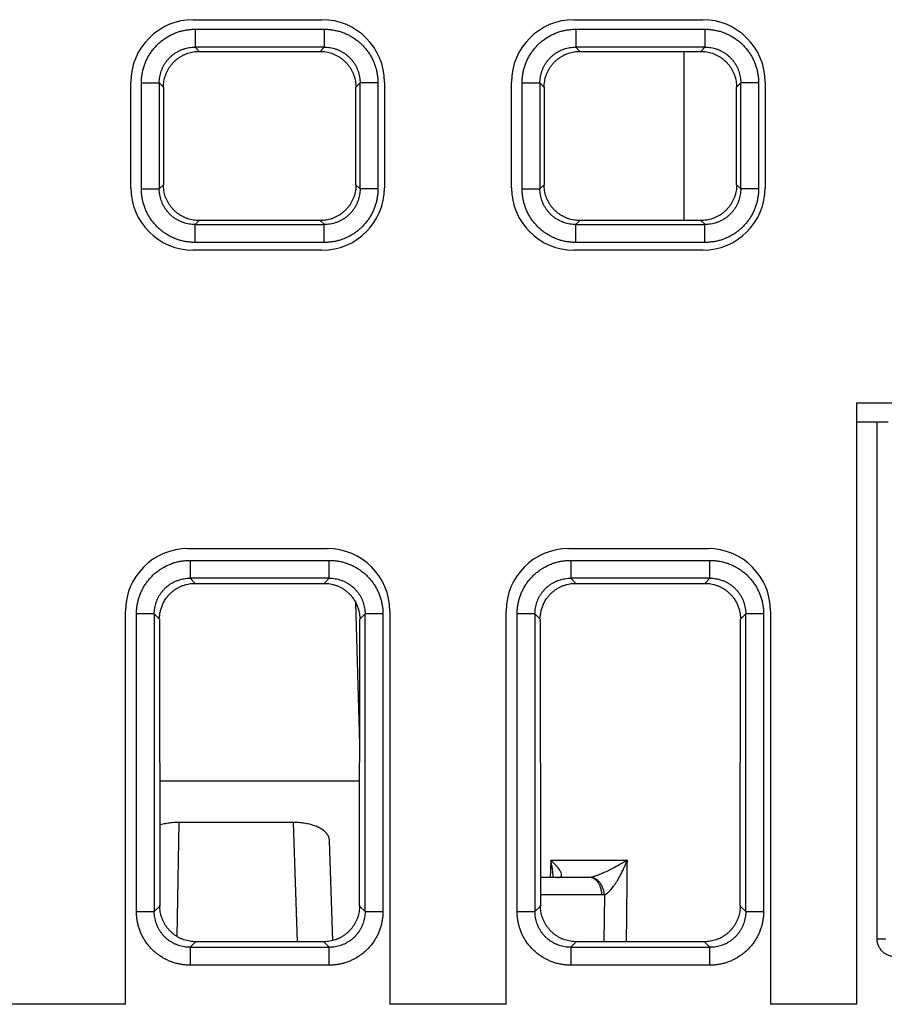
# Model space of a CAD drawing. Header units: inches. Extents: x 0 to 34, y 0 to 22.
# Tile 6 of 93: x 16.175 to 16.659, y 3.893 to 4.444. Entities that reach past the tile are written whole.
import ezdxf

# ---------------------------------------------------------------- set-up
doc = ezdxf.new("R2010")
doc.units = ezdxf.units.IN
doc.header["$LTSCALE"] = 1.87
doc.header["$MEASUREMENT"] = 0
doc.layers.get('0').update_dxf_attribs({"linetype": 'CONTINUOUS'})

msp = doc.modelspace()

# ---------------------------------------------------------------- linework, layer by layer
at = {"color": 7, "linetype": 'CONTINUOUS'}
for p, q in [((16.27198, 4.44389), (16.34398, 4.44389)), ((16.48498, 4.44389), (16.55698, 4.44389)), ((16.27293, 4.43855), (16.27293, 4.42856)), ((16.27293, 4.43855), (16.34528, 4.43855)), ((16.34528, 4.43855), (16.34528, 4.42856)), ((16.48593, 4.43855), (16.48593, 4.42856)), ((16.48593, 4.43855), (16.55828, 4.43855)), ((16.55828, 4.43855), (16.55828, 4.42856)), ((16.27532, 4.42617), (16.27293, 4.42856)), ((16.34528, 4.42856), (16.27293, 4.42856)), ((16.27532, 4.42617), (16.3429, 4.42617)), ((16.34528, 4.42856), (16.3429, 4.42617)), ((16.48832, 4.42617), (16.48593, 4.42856)), ((16.55828, 4.42856), (16.48593, 4.42856)), ((16.48832, 4.42617), (16.5559, 4.42617)), ((16.54652, 4.42617), (16.54652, 4.3315)), ((16.55828, 4.42856), (16.5559, 4.42617)), ((16.23698, 4.34989), (16.23698, 4.40889)), ((16.24295, 4.34922), (16.24295, 4.40857)), ((16.24295, 4.40857), (16.25295, 4.40857)), ((16.25295, 4.40857), (16.25295, 4.34921)), ((16.25295, 4.40857), (16.25531, 4.40621)), ((16.36291, 4.40621), (16.36527, 4.40858)), ((16.36527, 4.34922), (16.36527, 4.40858)), ((16.37527, 4.40857), (16.36527, 4.40857)), ((16.37527, 4.40857), (16.37527, 4.34922)), ((16.37898, 4.40889), (16.37898, 4.34989)), ((16.44998, 4.34989), (16.44998, 4.40889)), ((16.45595, 4.34922), (16.45595, 4.40857)), ((16.45595, 4.40857), (16.46595, 4.40857)), ((16.46595, 4.40857), (16.46595, 4.34921)), ((16.46595, 4.40857), (16.46831, 4.40621)), ((16.57591, 4.40621), (16.57827, 4.40858)), ((16.57827, 4.34922), (16.57827, 4.40858)), ((16.58827, 4.40857), (16.57827, 4.40857)), ((16.58827, 4.40857), (16.58827, 4.34922)), ((16.59198, 4.40889), (16.59198, 4.34989)), ((16.25531, 4.40621), (16.25524, 4.35151)), ((16.36298, 4.35151), (16.36291, 4.40621)), ((16.46831, 4.40621), (16.46824, 4.35151)), ((16.57598, 4.35151), (16.57591, 4.40621)), ((16.24295, 4.34922), (16.25295, 4.34922)), ((16.25524, 4.35151), (16.25295, 4.34921)), ((16.36527, 4.34922), (16.36298, 4.35151)), ((16.37527, 4.34922), (16.36527, 4.34922)), ((16.45595, 4.34922), (16.46595, 4.34922)), ((16.46824, 4.35151), (16.46595, 4.34921)), ((16.57827, 4.34922), (16.57598, 4.35151)), ((16.58827, 4.34922), (16.57827, 4.34922)), ((16.27293, 4.32923), (16.2752, 4.3315)), ((16.34301, 4.3315), (16.2752, 4.3315)), ((16.34301, 4.3315), (16.34529, 4.32923)), ((16.48593, 4.32923), (16.4882, 4.3315)), ((16.55601, 4.3315), (16.4882, 4.3315)), ((16.55601, 4.3315), (16.55829, 4.32923)), ((16.27293, 4.31924), (16.27293, 4.32923)), ((16.27293, 4.32923), (16.34529, 4.32923)), ((16.34528, 4.31924), (16.34528, 4.32923)), ((16.48593, 4.31924), (16.48593, 4.32923)), ((16.48593, 4.32923), (16.55829, 4.32923)), ((16.55828, 4.31924), (16.55828, 4.32923)), ((16.34398, 4.31489), (16.27198, 4.31489)), ((16.34528, 4.31924), (16.27294, 4.31924)), ((16.55698, 4.31489), (16.48498, 4.31489)), ((16.55828, 4.31924), (16.48594, 4.31924)), ((16.64327, 3.89289), (16.64327, 4.22955)), ((16.64327, 4.22955), (18.22639, 4.22955)), ((16.64327, 4.21889), (16.66075, 4.21889)), ((16.65453, 3.92961), (16.65453, 4.21889)), ((16.26898, 4.14789), (16.34698, 4.14789)), ((16.48198, 4.14789), (16.55998, 4.14789)), ((16.27014, 4.14134), (16.27014, 4.13135)), ((16.27014, 4.14134), (16.34808, 4.14134)), ((16.34808, 4.13135), (16.34808, 4.14134)), ((16.48314, 4.14134), (16.48314, 4.13135)), ((16.48314, 4.14134), (16.56108, 4.14134)), ((16.56108, 4.13135), (16.56108, 4.14134)), ((16.27303, 4.12846), (16.27014, 4.13135)), ((16.34808, 4.13135), (16.27014, 4.13135)), ((16.27303, 4.12846), (16.34519, 4.12846)), ((16.34808, 4.13135), (16.34519, 4.12846)), ((16.48603, 4.12846), (16.48314, 4.13135)), ((16.56108, 4.13135), (16.48314, 4.13135)), ((16.48603, 4.12846), (16.55819, 4.12846)), ((16.56108, 4.13135), (16.55819, 4.12846)), ((16.36507, 4.03863), (16.363, 4.11749)), ((16.23398, 3.89289), (16.23398, 4.11289)), ((16.24016, 3.94477), (16.24016, 4.11136)), ((16.25015, 4.11136), (16.24016, 4.11136)), ((16.25015, 4.11136), (16.25307, 4.10845)), ((16.25015, 4.11136), (16.25015, 3.94477)), ((16.36515, 4.10845), (16.36806, 4.11136)), ((16.36806, 3.94477), (16.36806, 4.11136)), ((16.37806, 4.11136), (16.36806, 4.11136)), ((16.37806, 4.11136), (16.37806, 3.94477)), ((16.38198, 4.11289), (16.38198, 3.89289)), ((16.44698, 3.89289), (16.44698, 4.11289)), ((16.45316, 3.94477), (16.45316, 4.11136)), ((16.46315, 4.11136), (16.45316, 4.11136)), ((16.46315, 4.11136), (16.46607, 4.10845)), ((16.46315, 4.11136), (16.46315, 3.94477)), ((16.57815, 4.10845), (16.58106, 4.11136)), ((16.59106, 4.11136), (16.58106, 4.11136)), ((16.58106, 3.94477), (16.58106, 4.11136)), ((16.59106, 4.11136), (16.59106, 3.94477)), ((16.59498, 4.11289), (16.59498, 3.89289)), ((16.25307, 4.10845), (16.25326, 3.94788)), ((16.36495, 3.94788), (16.36515, 4.10845)), ((16.46607, 4.10845), (16.46626, 3.94788)), ((16.57795, 3.94788), (16.57815, 4.10845)), ((16.25318, 4.01789), (16.36504, 4.01789)), ((16.26294, 3.93081), (16.26406, 3.99466)), ((16.32778, 3.99466), (16.26406, 3.99466)), ((16.32778, 3.99466), (16.33011, 3.92792)), ((16.35008, 3.9286), (16.34813, 3.9844)), ((16.47202, 3.97354), (16.51485, 3.97354)), ((16.49349, 3.96389), (16.46624, 3.96389)), ((16.4759, 3.96389), (16.47655, 3.96394)), ((16.5006, 3.95407), (16.46625, 3.95407)), ((16.502, 3.95417), (16.50173, 3.92792)), ((16.25326, 3.94788), (16.25015, 3.94477)), ((16.36806, 3.94477), (16.36495, 3.94788)), ((16.46626, 3.94788), (16.46315, 3.94477)), ((16.58106, 3.94477), (16.57795, 3.94788)), ((16.24016, 3.94477), (16.25015, 3.94477)), ((16.36806, 3.94477), (16.37806, 3.94477)), ((16.45316, 3.94477), (16.46315, 3.94477)), ((16.58106, 3.94477), (16.59106, 3.94477)), ((16.27014, 3.92478), (16.27327, 3.92792)), ((16.27014, 3.92478), (16.27014, 3.91479)), ((16.27014, 3.92478), (16.34808, 3.92478)), ((16.34494, 3.92792), (16.27327, 3.92792)), ((16.34494, 3.92792), (16.34808, 3.92478)), ((16.34808, 3.91479), (16.34808, 3.92478)), ((16.48314, 3.92478), (16.48627, 3.92792)), ((16.48314, 3.92478), (16.56108, 3.92478)), ((16.48314, 3.92478), (16.48314, 3.91479)), ((16.55794, 3.92792), (16.48627, 3.92792)), ((16.55794, 3.92792), (16.56108, 3.92478)), ((16.56108, 3.91479), (16.56108, 3.92478)), ((16.34808, 3.91479), (16.27014, 3.91479)), ((16.56108, 3.91479), (16.48314, 3.91479)), ((16.23398, 3.89289), (16.15198, 3.89289)), ((16.44698, 3.89289), (16.38198, 3.89289)), ((16.64327, 3.89289), (16.59498, 3.89289))]:
    msp.add_line(p, q, dxfattribs=at)
for centre, start, end in [((16.27198, 4.40889), 90, 180), ((16.34398, 4.40889), 0, 90), ((16.48498, 4.40889), 90, 180), ((16.55698, 4.40889), 0, 90), ((16.27198, 4.34989), 180, 270), ((16.34398, 4.34989), 270, 360), ((16.48498, 4.34989), 180, 270), ((16.55698, 4.34989), 270, 360), ((16.26898, 4.11289), 90, 180), ((16.34698, 4.11289), 0, 90), ((16.48198, 4.11289), 90, 180), ((16.55998, 4.11289), 0, 90)]:
    msp.add_arc(centre, 0.035, start, end, dxfattribs=at)
for points, knots in [([(16.24295, 4.40857), (16.24295, 4.4093), (16.24301, 4.41078), (16.24325, 4.413), (16.24366, 4.4152), (16.24424, 4.41737), (16.24498, 4.4195), (16.24588, 4.42156), (16.24693, 4.42355), (16.24812, 4.42545), (16.24945, 4.42726), (16.25092, 4.42897), (16.25251, 4.43056), (16.25422, 4.43203), (16.25603, 4.43337), (16.25793, 4.43456), (16.25992, 4.43561), (16.26198, 4.43651), (16.26411, 4.43725), (16.26628, 4.43783), (16.26849, 4.43825), (16.27071, 4.43849), (16.27219, 4.43855), (16.27293, 4.43855)], [0, 0, 0, 0, 0.047006, 0.094319, 0.141877, 0.189582, 0.237333, 0.285038, 0.332694, 0.380352, 0.428054, 0.475799, 0.523576, 0.571354, 0.619092, 0.666762, 0.71442, 0.762147, 0.809961, 0.857762, 0.905438, 0.952883, 1, 1, 1, 1]), ([(16.34528, 4.43855), (16.34602, 4.43855), (16.3475, 4.43849), (16.34971, 4.43825), (16.35192, 4.43784), (16.35409, 4.43726), (16.35621, 4.43652), (16.35827, 4.43562), (16.36026, 4.43457), (16.36217, 4.43338), (16.36398, 4.43205), (16.36568, 4.43058), (16.36728, 4.42899), (16.36875, 4.42728), (16.37008, 4.42547), (16.37128, 4.42357), (16.37232, 4.42158), (16.37322, 4.41952), (16.37397, 4.41739), (16.37455, 4.41522), (16.37496, 4.41301), (16.37521, 4.41079), (16.37526, 4.40931), (16.37527, 4.40857)], [0, 0, 0, 0, 0.047005, 0.094319, 0.141876, 0.189582, 0.237333, 0.285038, 0.332694, 0.380352, 0.428054, 0.475799, 0.523575, 0.571354, 0.619091, 0.666762, 0.71442, 0.762147, 0.809961, 0.857762, 0.905438, 0.952882, 1, 1, 1, 1]), ([(16.45595, 4.40857), (16.45595, 4.4093), (16.45601, 4.41078), (16.45625, 4.413), (16.45666, 4.4152), (16.45724, 4.41737), (16.45798, 4.4195), (16.45888, 4.42156), (16.45993, 4.42355), (16.46112, 4.42545), (16.46245, 4.42726), (16.46392, 4.42897), (16.46551, 4.43056), (16.46722, 4.43203), (16.46903, 4.43337), (16.47093, 4.43456), (16.47292, 4.43561), (16.47498, 4.43651), (16.47711, 4.43725), (16.47928, 4.43783), (16.48149, 4.43825), (16.48371, 4.43849), (16.48519, 4.43855), (16.48593, 4.43855)], [0, 0, 0, 0, 0.047006, 0.094319, 0.141877, 0.189582, 0.237333, 0.285038, 0.332694, 0.380352, 0.428054, 0.475799, 0.523576, 0.571354, 0.619092, 0.666762, 0.71442, 0.762147, 0.809961, 0.857762, 0.905438, 0.952883, 1, 1, 1, 1]), ([(16.55828, 4.43855), (16.55902, 4.43855), (16.5605, 4.43849), (16.56271, 4.43825), (16.56492, 4.43784), (16.56709, 4.43726), (16.56921, 4.43652), (16.57127, 4.43562), (16.57326, 4.43457), (16.57517, 4.43338), (16.57698, 4.43205), (16.57868, 4.43058), (16.58028, 4.42899), (16.58175, 4.42728), (16.58308, 4.42547), (16.58428, 4.42357), (16.58532, 4.42158), (16.58622, 4.41952), (16.58697, 4.41739), (16.58755, 4.41522), (16.58796, 4.41301), (16.58821, 4.41079), (16.58826, 4.40931), (16.58827, 4.40857)], [0, 0, 0, 0, 0.047005, 0.094319, 0.141876, 0.189582, 0.237333, 0.285038, 0.332694, 0.380352, 0.428054, 0.475799, 0.523575, 0.571354, 0.619091, 0.666762, 0.71442, 0.762147, 0.809961, 0.857762, 0.905438, 0.952882, 1, 1, 1, 1]), ([(16.25295, 4.40857), (16.25294, 4.40912), (16.25299, 4.41022), (16.25319, 4.41187), (16.25353, 4.41349), (16.254, 4.41507), (16.2546, 4.41661), (16.25533, 4.4181), (16.25617, 4.41952), (16.25713, 4.42086), (16.2582, 4.42212), (16.25936, 4.42329), (16.26062, 4.42436), (16.26197, 4.42532), (16.26339, 4.42617), (16.26488, 4.42689), (16.26642, 4.42749), (16.26801, 4.42797), (16.26963, 4.42831), (16.27127, 4.42851), (16.27238, 4.42856), (16.27293, 4.42856)], [0, 0, 0, 0, 0.052695, 0.105385, 0.158057, 0.2107, 0.2633, 0.315847, 0.368355, 0.420845, 0.473353, 0.525913, 0.578519, 0.631135, 0.683744, 0.736378, 0.789071, 0.841811, 0.894573, 0.947332, 1, 1, 1, 1]), ([(16.25527, 4.40604), (16.25527, 4.40662), (16.25536, 4.40775), (16.25555, 4.40942), (16.25589, 4.41105), (16.25636, 4.41264), (16.25696, 4.41419), (16.25768, 4.41568), (16.25853, 4.4171), (16.25949, 4.41845), (16.26057, 4.41972), (16.26174, 4.4209), (16.26301, 4.42197), (16.26436, 4.42293), (16.26579, 4.42378), (16.26728, 4.42451), (16.26883, 4.42511), (16.27042, 4.42559), (16.27204, 4.42592), (16.27368, 4.42613), (16.27477, 4.42617), (16.27532, 4.42617)], [0, 0, 0, 0, 0.054999, 0.107483, 0.160155, 0.212684, 0.265083, 0.317605, 0.370176, 0.422703, 0.475279, 0.527796, 0.580395, 0.632945, 0.685522, 0.73813, 0.790739, 0.843387, 0.895826, 0.948057, 1, 1, 1, 1]), ([(16.3429, 4.42617), (16.34345, 4.42617), (16.34456, 4.42612), (16.3462, 4.42592), (16.34783, 4.42558), (16.34942, 4.4251), (16.35096, 4.4245), (16.35245, 4.42377), (16.35388, 4.42292), (16.35523, 4.42196), (16.35649, 4.42088), (16.35766, 4.41971), (16.35873, 4.41844), (16.35969, 4.41709), (16.36054, 4.41567), (16.36126, 4.41418), (16.36186, 4.41263), (16.36233, 4.41104), (16.36267, 4.40942), (16.36286, 4.40775), (16.36294, 4.40662), (16.36294, 4.40604)], [0, 0, 0, 0, 0.052542, 0.105118, 0.157627, 0.210203, 0.262708, 0.31525, 0.367777, 0.420272, 0.472808, 0.525262, 0.577778, 0.630246, 0.682757, 0.735217, 0.787557, 0.840027, 0.892636, 0.945041, 1, 1, 1, 1]), ([(16.34528, 4.42856), (16.34583, 4.42856), (16.34694, 4.42851), (16.34858, 4.42831), (16.3502, 4.42797), (16.35179, 4.4275), (16.35333, 4.4269), (16.35481, 4.42617), (16.35623, 4.42533), (16.35757, 4.42437), (16.35883, 4.42331), (16.36, 4.42214), (16.36107, 4.42088), (16.36203, 4.41953), (16.36288, 4.41811), (16.36361, 4.41663), (16.36421, 4.41508), (16.36468, 4.41349), (16.36502, 4.41187), (16.36523, 4.41023), (16.36527, 4.40912), (16.36527, 4.40857)], [0, 0, 0, 0, 0.052695, 0.105385, 0.158057, 0.2107, 0.2633, 0.315847, 0.368355, 0.420845, 0.473353, 0.525913, 0.578519, 0.631135, 0.683744, 0.736378, 0.789071, 0.841811, 0.894573, 0.947332, 1, 1, 1, 1]), ([(16.46595, 4.40857), (16.46594, 4.40912), (16.46599, 4.41022), (16.46619, 4.41187), (16.46653, 4.41349), (16.467, 4.41507), (16.4676, 4.41661), (16.46833, 4.4181), (16.46917, 4.41952), (16.47013, 4.42086), (16.4712, 4.42212), (16.47236, 4.42329), (16.47362, 4.42436), (16.47497, 4.42532), (16.47639, 4.42617), (16.47788, 4.42689), (16.47942, 4.42749), (16.48101, 4.42797), (16.48263, 4.42831), (16.48427, 4.42851), (16.48538, 4.42856), (16.48593, 4.42856)], [0, 0, 0, 0, 0.052695, 0.105385, 0.158057, 0.2107, 0.2633, 0.315847, 0.368355, 0.420845, 0.473353, 0.525913, 0.578519, 0.631135, 0.683744, 0.736378, 0.789071, 0.841811, 0.894573, 0.947332, 1, 1, 1, 1]), ([(16.46827, 4.40604), (16.46827, 4.40662), (16.46836, 4.40775), (16.46855, 4.40942), (16.46889, 4.41105), (16.46936, 4.41264), (16.46996, 4.41419), (16.47068, 4.41568), (16.47153, 4.4171), (16.47249, 4.41845), (16.47357, 4.41972), (16.47474, 4.4209), (16.47601, 4.42197), (16.47736, 4.42293), (16.47879, 4.42378), (16.48028, 4.42451), (16.48183, 4.42511), (16.48342, 4.42559), (16.48504, 4.42592), (16.48668, 4.42613), (16.48777, 4.42617), (16.48832, 4.42617)], [0, 0, 0, 0, 0.054999, 0.107483, 0.160155, 0.212684, 0.265083, 0.317605, 0.370176, 0.422703, 0.475279, 0.527796, 0.580395, 0.632945, 0.685522, 0.73813, 0.790739, 0.843387, 0.895826, 0.948057, 1, 1, 1, 1]), ([(16.5559, 4.42617), (16.55645, 4.42617), (16.55756, 4.42612), (16.5592, 4.42592), (16.56083, 4.42558), (16.56242, 4.4251), (16.56396, 4.4245), (16.56545, 4.42377), (16.56688, 4.42292), (16.56823, 4.42196), (16.56949, 4.42088), (16.57066, 4.41971), (16.57173, 4.41844), (16.57269, 4.41709), (16.57354, 4.41567), (16.57426, 4.41418), (16.57486, 4.41263), (16.57533, 4.41104), (16.57567, 4.40942), (16.57586, 4.40775), (16.57594, 4.40662), (16.57594, 4.40604)], [0, 0, 0, 0, 0.052542, 0.105118, 0.157627, 0.210203, 0.262708, 0.31525, 0.367777, 0.420272, 0.472808, 0.525262, 0.577778, 0.630246, 0.682757, 0.735217, 0.787557, 0.840027, 0.892636, 0.945041, 1, 1, 1, 1]), ([(16.55828, 4.42856), (16.55883, 4.42856), (16.55994, 4.42851), (16.56158, 4.42831), (16.5632, 4.42797), (16.56479, 4.4275), (16.56633, 4.4269), (16.56781, 4.42617), (16.56923, 4.42533), (16.57057, 4.42437), (16.57183, 4.42331), (16.573, 4.42214), (16.57407, 4.42088), (16.57503, 4.41953), (16.57588, 4.41811), (16.57661, 4.41663), (16.57721, 4.41508), (16.57768, 4.41349), (16.57802, 4.41187), (16.57823, 4.41023), (16.57827, 4.40912), (16.57827, 4.40857)], [0, 0, 0, 0, 0.052695, 0.105385, 0.158057, 0.2107, 0.2633, 0.315847, 0.368355, 0.420845, 0.473353, 0.525913, 0.578519, 0.631135, 0.683744, 0.736378, 0.789071, 0.841811, 0.894573, 0.947332, 1, 1, 1, 1]), ([(16.27294, 4.31924), (16.2722, 4.31924), (16.27072, 4.31929), (16.2685, 4.31954), (16.2663, 4.31995), (16.26413, 4.32053), (16.262, 4.32127), (16.25994, 4.32217), (16.25795, 4.32321), (16.25605, 4.3244), (16.25424, 4.32574), (16.25253, 4.32721), (16.25094, 4.3288), (16.24947, 4.3305), (16.24814, 4.33231), (16.24694, 4.33422), (16.24589, 4.3362), (16.24499, 4.33827), (16.24425, 4.34039), (16.24367, 4.34257), (16.24325, 4.34477), (16.24301, 4.34699), (16.24295, 4.34848), (16.24295, 4.34922)], [0, 0, 0, 0, 0.047006, 0.094319, 0.141877, 0.189582, 0.237333, 0.285038, 0.332694, 0.380352, 0.428054, 0.475799, 0.523576, 0.571354, 0.619092, 0.666762, 0.71442, 0.762147, 0.809961, 0.857762, 0.905438, 0.952883, 1, 1, 1, 1]), ([(16.27293, 4.32923), (16.27238, 4.32923), (16.27128, 4.32927), (16.26964, 4.32948), (16.26801, 4.32982), (16.26643, 4.33029), (16.26489, 4.33089), (16.2634, 4.33161), (16.26199, 4.33246), (16.26064, 4.33342), (16.25938, 4.33448), (16.25821, 4.33565), (16.25714, 4.33691), (16.25618, 4.33825), (16.25534, 4.33967), (16.25461, 4.34116), (16.25401, 4.3427), (16.25353, 4.34429), (16.25319, 4.34591), (16.25299, 4.34756), (16.25294, 4.34866), (16.25295, 4.34921)], [0, 0, 0, 0, 0.052695, 0.105385, 0.158057, 0.2107, 0.2633, 0.315847, 0.368355, 0.420845, 0.473353, 0.525913, 0.578519, 0.631135, 0.683744, 0.736378, 0.789071, 0.841811, 0.894573, 0.947332, 1, 1, 1, 1]), ([(16.2752, 4.3315), (16.27465, 4.3315), (16.27355, 4.33155), (16.27191, 4.33175), (16.2703, 4.33209), (16.26871, 4.33256), (16.26718, 4.33316), (16.26569, 4.33389), (16.26427, 4.33473), (16.26293, 4.33569), (16.26167, 4.33676), (16.2605, 4.33793), (16.25944, 4.33919), (16.25848, 4.34053), (16.25763, 4.34195), (16.2569, 4.34344), (16.2563, 4.34499), (16.25583, 4.34657), (16.2555, 4.34817), (16.25529, 4.3497), (16.25527, 4.35071), (16.25527, 4.35117)], [0, 0, 0, 0, 0.053157, 0.106325, 0.159412, 0.212556, 0.265627, 0.318744, 0.371841, 0.424915, 0.478055, 0.531162, 0.584357, 0.637442, 0.690524, 0.743809, 0.797414, 0.850856, 0.903189, 0.955102, 1, 1, 1, 1]), ([(16.36294, 4.35117), (16.36294, 4.35071), (16.36293, 4.3497), (16.36272, 4.34817), (16.36239, 4.34657), (16.36191, 4.34498), (16.36131, 4.34343), (16.36058, 4.34194), (16.35973, 4.34052), (16.35877, 4.33917), (16.3577, 4.33791), (16.35653, 4.33674), (16.35527, 4.33568), (16.35392, 4.33472), (16.3525, 4.33387), (16.35101, 4.33315), (16.34947, 4.33255), (16.34788, 4.33208), (16.34627, 4.33175), (16.34464, 4.33155), (16.34356, 4.3315), (16.34301, 4.3315)], [0, 0, 0, 0, 0.044816, 0.096787, 0.149204, 0.202749, 0.25643, 0.309787, 0.36294, 0.416121, 0.469397, 0.522591, 0.575819, 0.628963, 0.682139, 0.735345, 0.788558, 0.841804, 0.894816, 0.947579, 1, 1, 1, 1]), ([(16.37527, 4.34922), (16.37526, 4.34848), (16.37521, 4.347), (16.37496, 4.34479), (16.37455, 4.34258), (16.37397, 4.34041), (16.37323, 4.33829), (16.37234, 4.33623), (16.37129, 4.33424), (16.3701, 4.33233), (16.36876, 4.33053), (16.3673, 4.32882), (16.36571, 4.32723), (16.364, 4.32576), (16.36219, 4.32442), (16.36029, 4.32323), (16.3583, 4.32218), (16.35624, 4.32128), (16.35411, 4.32053), (16.35193, 4.31995), (16.34973, 4.31954), (16.34751, 4.31929), (16.34602, 4.31924), (16.34528, 4.31924)], [0, 0, 0, 0, 0.047005, 0.094319, 0.141876, 0.189582, 0.237333, 0.285038, 0.332694, 0.380352, 0.428054, 0.475799, 0.523575, 0.571354, 0.619091, 0.666762, 0.71442, 0.762147, 0.809961, 0.857762, 0.905438, 0.952882, 1, 1, 1, 1]), ([(16.36527, 4.34922), (16.36527, 4.34867), (16.36523, 4.34756), (16.36502, 4.34592), (16.36468, 4.3443), (16.36421, 4.34271), (16.36361, 4.34117), (16.36289, 4.33969), (16.36204, 4.33827), (16.36109, 4.33693), (16.36002, 4.33567), (16.35885, 4.3345), (16.35759, 4.33343), (16.35625, 4.33247), (16.35483, 4.33162), (16.35334, 4.33089), (16.3518, 4.33029), (16.35021, 4.32982), (16.34859, 4.32948), (16.34694, 4.32928), (16.34584, 4.32923), (16.34529, 4.32923)], [0, 0, 0, 0, 0.052695, 0.105385, 0.158057, 0.2107, 0.2633, 0.315847, 0.368355, 0.420845, 0.473353, 0.525913, 0.578519, 0.631135, 0.683744, 0.736378, 0.789071, 0.841811, 0.894573, 0.947332, 1, 1, 1, 1]), ([(16.48594, 4.31924), (16.4852, 4.31924), (16.48372, 4.31929), (16.4815, 4.31954), (16.4793, 4.31995), (16.47713, 4.32053), (16.475, 4.32127), (16.47294, 4.32217), (16.47095, 4.32321), (16.46905, 4.3244), (16.46724, 4.32574), (16.46553, 4.32721), (16.46394, 4.3288), (16.46247, 4.3305), (16.46114, 4.33231), (16.45994, 4.33422), (16.45889, 4.3362), (16.45799, 4.33827), (16.45725, 4.34039), (16.45667, 4.34257), (16.45625, 4.34477), (16.45601, 4.34699), (16.45595, 4.34848), (16.45595, 4.34922)], [0, 0, 0, 0, 0.047006, 0.094319, 0.141877, 0.189582, 0.237333, 0.285038, 0.332694, 0.380352, 0.428054, 0.475799, 0.523576, 0.571354, 0.619092, 0.666762, 0.71442, 0.762147, 0.809961, 0.857762, 0.905438, 0.952883, 1, 1, 1, 1]), ([(16.48593, 4.32923), (16.48538, 4.32923), (16.48428, 4.32927), (16.48264, 4.32948), (16.48101, 4.32982), (16.47943, 4.33029), (16.47789, 4.33089), (16.4764, 4.33161), (16.47499, 4.33246), (16.47364, 4.33342), (16.47238, 4.33448), (16.47121, 4.33565), (16.47014, 4.33691), (16.46918, 4.33825), (16.46834, 4.33967), (16.46761, 4.34116), (16.46701, 4.3427), (16.46653, 4.34429), (16.46619, 4.34591), (16.46599, 4.34756), (16.46594, 4.34866), (16.46595, 4.34921)], [0, 0, 0, 0, 0.052695, 0.105385, 0.158057, 0.2107, 0.2633, 0.315847, 0.368355, 0.420845, 0.473353, 0.525913, 0.578519, 0.631135, 0.683744, 0.736378, 0.789071, 0.841811, 0.894573, 0.947332, 1, 1, 1, 1]), ([(16.4882, 4.3315), (16.48765, 4.3315), (16.48655, 4.33155), (16.48491, 4.33175), (16.4833, 4.33209), (16.48171, 4.33256), (16.48018, 4.33316), (16.47869, 4.33389), (16.47727, 4.33473), (16.47593, 4.33569), (16.47467, 4.33676), (16.4735, 4.33793), (16.47244, 4.33919), (16.47148, 4.34053), (16.47063, 4.34195), (16.4699, 4.34344), (16.4693, 4.34499), (16.46883, 4.34657), (16.4685, 4.34817), (16.46829, 4.3497), (16.46827, 4.35071), (16.46827, 4.35117)], [0, 0, 0, 0, 0.053157, 0.106325, 0.159412, 0.212556, 0.265627, 0.318744, 0.371841, 0.424915, 0.478055, 0.531162, 0.584357, 0.637442, 0.690524, 0.743809, 0.797414, 0.850856, 0.903189, 0.955102, 1, 1, 1, 1]), ([(16.57594, 4.35117), (16.57594, 4.35071), (16.57593, 4.3497), (16.57572, 4.34817), (16.57539, 4.34657), (16.57491, 4.34498), (16.57431, 4.34343), (16.57358, 4.34194), (16.57273, 4.34052), (16.57177, 4.33917), (16.5707, 4.33791), (16.56953, 4.33674), (16.56827, 4.33568), (16.56692, 4.33472), (16.5655, 4.33387), (16.56401, 4.33315), (16.56247, 4.33255), (16.56088, 4.33208), (16.55927, 4.33175), (16.55764, 4.33155), (16.55656, 4.3315), (16.55601, 4.3315)], [0, 0, 0, 0, 0.044816, 0.096787, 0.149204, 0.202749, 0.25643, 0.309787, 0.36294, 0.416121, 0.469397, 0.522591, 0.575819, 0.628963, 0.682139, 0.735345, 0.788558, 0.841804, 0.894816, 0.947579, 1, 1, 1, 1]), ([(16.58827, 4.34922), (16.58826, 4.34848), (16.58821, 4.347), (16.58796, 4.34479), (16.58755, 4.34258), (16.58697, 4.34041), (16.58623, 4.33829), (16.58534, 4.33623), (16.58429, 4.33424), (16.5831, 4.33233), (16.58176, 4.33053), (16.5803, 4.32882), (16.57871, 4.32723), (16.577, 4.32576), (16.57519, 4.32442), (16.57329, 4.32323), (16.5713, 4.32218), (16.56924, 4.32128), (16.56711, 4.32053), (16.56493, 4.31995), (16.56273, 4.31954), (16.56051, 4.31929), (16.55902, 4.31924), (16.55828, 4.31924)], [0, 0, 0, 0, 0.047005, 0.094319, 0.141876, 0.189582, 0.237333, 0.285038, 0.332694, 0.380352, 0.428054, 0.475799, 0.523575, 0.571354, 0.619091, 0.666762, 0.71442, 0.762147, 0.809961, 0.857762, 0.905438, 0.952882, 1, 1, 1, 1]), ([(16.57827, 4.34922), (16.57827, 4.34867), (16.57823, 4.34756), (16.57802, 4.34592), (16.57768, 4.3443), (16.57721, 4.34271), (16.57661, 4.34117), (16.57589, 4.33969), (16.57504, 4.33827), (16.57409, 4.33693), (16.57302, 4.33567), (16.57185, 4.3345), (16.57059, 4.33343), (16.56925, 4.33247), (16.56783, 4.33162), (16.56634, 4.33089), (16.5648, 4.33029), (16.56321, 4.32982), (16.56159, 4.32948), (16.55994, 4.32928), (16.55884, 4.32923), (16.55829, 4.32923)], [0, 0, 0, 0, 0.052695, 0.105385, 0.158057, 0.2107, 0.2633, 0.315847, 0.368355, 0.420845, 0.473353, 0.525913, 0.578519, 0.631135, 0.683744, 0.736378, 0.789071, 0.841811, 0.894573, 0.947332, 1, 1, 1, 1]), ([(16.24016, 4.11136), (16.24016, 4.1121), (16.24021, 4.11359), (16.24046, 4.11581), (16.24088, 4.11802), (16.24146, 4.12019), (16.2422, 4.12231), (16.2431, 4.12438), (16.24414, 4.12636), (16.24534, 4.12826), (16.24667, 4.13007), (16.24814, 4.13178), (16.24973, 4.13337), (16.25143, 4.13483), (16.25324, 4.13617), (16.25514, 4.13736), (16.25713, 4.13841), (16.25919, 4.13931), (16.26131, 4.14005), (16.26349, 4.14063), (16.26569, 4.14104), (16.26791, 4.14129), (16.2694, 4.14134), (16.27014, 4.14134)], [0, 0, 0, 0, 0.04722, 0.094692, 0.142347, 0.190097, 0.237854, 0.285541, 0.333171, 0.380805, 0.428482, 0.476191, 0.523909, 0.571616, 0.619293, 0.666928, 0.714561, 0.762244, 0.809988, 0.857719, 0.905351, 0.9528, 1, 1, 1, 1]), ([(16.34808, 4.14134), (16.34882, 4.14134), (16.3503, 4.14129), (16.35253, 4.14104), (16.35473, 4.14063), (16.35691, 4.14005), (16.35903, 4.1393), (16.36109, 4.13841), (16.36308, 4.13736), (16.36498, 4.13616), (16.36679, 4.13483), (16.36849, 4.13336), (16.37008, 4.13177), (16.37155, 4.13007), (16.37288, 4.12826), (16.37407, 4.12636), (16.37512, 4.12437), (16.37602, 4.12231), (16.37676, 4.12019), (16.37734, 4.11801), (16.37776, 4.11581), (16.378, 4.11359), (16.37806, 4.1121), (16.37806, 4.11136)], [0, 0, 0, 0, 0.04722, 0.094692, 0.142347, 0.190097, 0.237854, 0.285541, 0.333171, 0.380805, 0.428482, 0.476191, 0.523909, 0.571616, 0.619293, 0.666928, 0.714561, 0.762244, 0.809988, 0.857719, 0.905351, 0.9528, 1, 1, 1, 1]), ([(16.45316, 4.11136), (16.45316, 4.1121), (16.45321, 4.11359), (16.45346, 4.11581), (16.45388, 4.11802), (16.45446, 4.12019), (16.4552, 4.12231), (16.4561, 4.12438), (16.45714, 4.12636), (16.45834, 4.12826), (16.45967, 4.13007), (16.46114, 4.13178), (16.46273, 4.13337), (16.46443, 4.13483), (16.46624, 4.13617), (16.46814, 4.13736), (16.47013, 4.13841), (16.47219, 4.13931), (16.47431, 4.14005), (16.47649, 4.14063), (16.47869, 4.14104), (16.48091, 4.14129), (16.4824, 4.14134), (16.48314, 4.14134)], [0, 0, 0, 0, 0.04722, 0.094692, 0.142347, 0.190097, 0.237854, 0.285541, 0.333171, 0.380805, 0.428482, 0.476191, 0.523909, 0.571616, 0.619293, 0.666928, 0.714561, 0.762244, 0.809988, 0.857719, 0.905351, 0.9528, 1, 1, 1, 1]), ([(16.56108, 4.14134), (16.56182, 4.14134), (16.5633, 4.14129), (16.56553, 4.14104), (16.56773, 4.14063), (16.56991, 4.14005), (16.57203, 4.1393), (16.57409, 4.13841), (16.57608, 4.13736), (16.57798, 4.13616), (16.57979, 4.13483), (16.58149, 4.13336), (16.58308, 4.13177), (16.58455, 4.13007), (16.58588, 4.12826), (16.58707, 4.12636), (16.58812, 4.12437), (16.58902, 4.12231), (16.58976, 4.12019), (16.59034, 4.11801), (16.59076, 4.11581), (16.591, 4.11359), (16.59106, 4.1121), (16.59106, 4.11136)], [0, 0, 0, 0, 0.04722, 0.094692, 0.142347, 0.190097, 0.237854, 0.285541, 0.333171, 0.380805, 0.428482, 0.476191, 0.523909, 0.571616, 0.619293, 0.666928, 0.714561, 0.762244, 0.809988, 0.857719, 0.905351, 0.9528, 1, 1, 1, 1]), ([(16.25015, 4.11136), (16.25015, 4.11191), (16.2502, 4.11302), (16.2504, 4.11466), (16.25074, 4.11628), (16.25121, 4.11787), (16.25181, 4.11941), (16.25254, 4.1209), (16.25338, 4.12232), (16.25434, 4.12366), (16.25541, 4.12492), (16.25658, 4.12609), (16.25784, 4.12716), (16.25919, 4.12812), (16.26061, 4.12897), (16.26209, 4.12969), (16.26364, 4.13029), (16.26522, 4.13076), (16.26684, 4.1311), (16.26848, 4.13131), (16.26959, 4.13135), (16.27014, 4.13135)], [0, 0, 0, 0, 0.052717, 0.10541, 0.15808, 0.210729, 0.263358, 0.315969, 0.368567, 0.421154, 0.473736, 0.526316, 0.578897, 0.631485, 0.684081, 0.736692, 0.789323, 0.841973, 0.894638, 0.947315, 1, 1, 1, 1]), ([(16.25315, 4.10908), (16.25315, 4.10939), (16.25309, 4.11009), (16.25325, 4.11116), (16.25341, 4.11225), (16.25365, 4.1133), (16.25393, 4.11433), (16.25427, 4.11534), (16.25466, 4.11632), (16.25511, 4.11731), (16.25564, 4.11832), (16.25629, 4.1194), (16.2571, 4.12055), (16.25807, 4.12175), (16.25921, 4.12293), (16.26047, 4.12404), (16.26183, 4.12506), (16.26328, 4.12595), (16.2648, 4.12671), (16.26637, 4.12734), (16.26799, 4.12784), (16.26965, 4.1282), (16.27133, 4.12841), (16.27246, 4.12846), (16.27303, 4.12846)], [0, 0, 0, 0, 0.030552, 0.06853, 0.104184, 0.138702, 0.173282, 0.207919, 0.242288, 0.276781, 0.313239, 0.353638, 0.399642, 0.45047, 0.504082, 0.559065, 0.614455, 0.669613, 0.724617, 0.779576, 0.834689, 0.889771, 0.944919, 1, 1, 1, 1]), ([(16.34519, 4.12846), (16.34575, 4.12846), (16.34688, 4.12841), (16.34855, 4.1282), (16.3502, 4.12784), (16.35182, 4.12735), (16.35339, 4.12672), (16.3549, 4.12597), (16.35634, 4.12508), (16.3577, 4.12408), (16.35896, 4.12298), (16.3601, 4.1218), (16.36108, 4.12061), (16.36189, 4.11945), (16.36255, 4.11837), (16.36308, 4.11736), (16.36354, 4.11637), (16.36394, 4.11537), (16.36428, 4.11435), (16.36456, 4.11332), (16.3648, 4.11226), (16.36497, 4.11116), (16.36513, 4.1101), (16.36507, 4.10939), (16.36507, 4.10908)], [0, 0, 0, 0, 0.054846, 0.10975, 0.164586, 0.219454, 0.274181, 0.328959, 0.383862, 0.438961, 0.493694, 0.547212, 0.598069, 0.644161, 0.684728, 0.721431, 0.756215, 0.790885, 0.825809, 0.860682, 0.895479, 0.931373, 0.96949, 1, 1, 1, 1]), ([(16.34808, 4.13135), (16.34863, 4.13135), (16.34973, 4.13131), (16.35138, 4.1311), (16.353, 4.13076), (16.35458, 4.13029), (16.35612, 4.12969), (16.35761, 4.12896), (16.35903, 4.12812), (16.36038, 4.12716), (16.36164, 4.12609), (16.36281, 4.12492), (16.36387, 4.12366), (16.36483, 4.12231), (16.36568, 4.12089), (16.36641, 4.11941), (16.36701, 4.11787), (16.36748, 4.11628), (16.36782, 4.11466), (16.36802, 4.11302), (16.36807, 4.11191), (16.36806, 4.11136)], [0, 0, 0, 0, 0.052717, 0.10541, 0.15808, 0.210729, 0.263358, 0.315969, 0.368567, 0.421154, 0.473736, 0.526316, 0.578897, 0.631485, 0.684081, 0.736692, 0.789323, 0.841973, 0.894638, 0.947315, 1, 1, 1, 1]), ([(16.46315, 4.11136), (16.46315, 4.11191), (16.4632, 4.11302), (16.4634, 4.11466), (16.46374, 4.11628), (16.46421, 4.11787), (16.46481, 4.11941), (16.46554, 4.1209), (16.46638, 4.12232), (16.46734, 4.12366), (16.46841, 4.12492), (16.46958, 4.12609), (16.47084, 4.12716), (16.47219, 4.12812), (16.47361, 4.12897), (16.47509, 4.12969), (16.47664, 4.13029), (16.47822, 4.13076), (16.47984, 4.1311), (16.48148, 4.13131), (16.48259, 4.13135), (16.48314, 4.13135)], [0, 0, 0, 0, 0.052717, 0.10541, 0.15808, 0.210729, 0.263358, 0.315969, 0.368567, 0.421154, 0.473736, 0.526316, 0.578897, 0.631485, 0.684081, 0.736692, 0.789323, 0.841973, 0.894638, 0.947315, 1, 1, 1, 1]), ([(16.46615, 4.10908), (16.46615, 4.10939), (16.46609, 4.11009), (16.46625, 4.11116), (16.46641, 4.11225), (16.46665, 4.1133), (16.46693, 4.11433), (16.46727, 4.11534), (16.46766, 4.11632), (16.46811, 4.11731), (16.46864, 4.11832), (16.46929, 4.1194), (16.4701, 4.12055), (16.47107, 4.12175), (16.47221, 4.12293), (16.47347, 4.12404), (16.47483, 4.12506), (16.47628, 4.12595), (16.4778, 4.12671), (16.47937, 4.12734), (16.48099, 4.12784), (16.48265, 4.1282), (16.48433, 4.12841), (16.48546, 4.12846), (16.48603, 4.12846)], [0, 0, 0, 0, 0.030552, 0.06853, 0.104184, 0.138702, 0.173282, 0.207919, 0.242288, 0.276781, 0.313239, 0.353638, 0.399642, 0.45047, 0.504082, 0.559065, 0.614455, 0.669613, 0.724617, 0.779576, 0.834689, 0.889771, 0.944919, 1, 1, 1, 1]), ([(16.55819, 4.12846), (16.55875, 4.12846), (16.55988, 4.12841), (16.56155, 4.1282), (16.5632, 4.12784), (16.56482, 4.12735), (16.56639, 4.12672), (16.5679, 4.12597), (16.56934, 4.12508), (16.5707, 4.12408), (16.57196, 4.12298), (16.5731, 4.1218), (16.57408, 4.12061), (16.57489, 4.11945), (16.57555, 4.11837), (16.57608, 4.11736), (16.57654, 4.11637), (16.57694, 4.11537), (16.57728, 4.11435), (16.57756, 4.11332), (16.5778, 4.11226), (16.57797, 4.11116), (16.57813, 4.1101), (16.57807, 4.10939), (16.57807, 4.10908)], [0, 0, 0, 0, 0.054846, 0.10975, 0.164586, 0.219454, 0.274181, 0.328959, 0.383862, 0.438961, 0.493694, 0.547212, 0.598069, 0.644161, 0.684728, 0.721431, 0.756215, 0.790885, 0.825809, 0.860682, 0.895479, 0.931373, 0.96949, 1, 1, 1, 1]), ([(16.56108, 4.13135), (16.56163, 4.13135), (16.56273, 4.13131), (16.56438, 4.1311), (16.566, 4.13076), (16.56758, 4.13029), (16.56912, 4.12969), (16.57061, 4.12896), (16.57203, 4.12812), (16.57338, 4.12716), (16.57464, 4.12609), (16.57581, 4.12492), (16.57687, 4.12366), (16.57783, 4.12231), (16.57868, 4.12089), (16.57941, 4.11941), (16.58001, 4.11787), (16.58048, 4.11628), (16.58082, 4.11466), (16.58102, 4.11302), (16.58107, 4.11191), (16.58106, 4.11136)], [0, 0, 0, 0, 0.052717, 0.10541, 0.15808, 0.210729, 0.263358, 0.315969, 0.368567, 0.421154, 0.473736, 0.526316, 0.578897, 0.631485, 0.684081, 0.736692, 0.789323, 0.841973, 0.894638, 0.947315, 1, 1, 1, 1]), ([(16.26406, 3.99466), (16.26354, 3.99466), (16.26249, 3.99464), (16.26093, 3.99456), (16.25938, 3.99441), (16.25785, 3.99421), (16.25636, 3.99396), (16.25491, 3.99364), (16.25386, 3.99337), (16.2533, 3.9932), (16.2532, 3.99317)], [0, 0, 0, 0, 0.142931, 0.285581, 0.427065, 0.567219, 0.70511, 0.840483, 0.972702, 1, 1, 1, 1]), ([(16.34813, 3.9844), (16.34812, 3.98474), (16.34804, 3.9854), (16.34778, 3.98637), (16.34736, 3.9873), (16.3468, 3.98819), (16.34611, 3.98902), (16.3453, 3.9898), (16.34437, 3.99053), (16.34334, 3.9912), (16.34221, 3.9918), (16.341, 3.99235), (16.33971, 3.99284), (16.33836, 3.99327), (16.33695, 3.99365), (16.33549, 3.99396), (16.33399, 3.99422), (16.33246, 3.99442), (16.33091, 3.99456), (16.32935, 3.99464), (16.32831, 3.99466), (16.32778, 3.99466)], [0, 0, 0, 0, 0.040384, 0.080694, 0.121522, 0.163522, 0.207015, 0.252387, 0.29979, 0.349308, 0.401006, 0.454684, 0.510356, 0.567727, 0.626699, 0.687025, 0.748383, 0.810673, 0.873481, 0.936721, 1, 1, 1, 1]), ([(16.47655, 3.96394), (16.47667, 3.96396), (16.4769, 3.96401), (16.47721, 3.96411), (16.47749, 3.96426), (16.47773, 3.96446), (16.47792, 3.96472), (16.47804, 3.96505), (16.47807, 3.96546), (16.47801, 3.96594), (16.47783, 3.9665), (16.47753, 3.96715), (16.47709, 3.96791), (16.47649, 3.96878), (16.47571, 3.96977), (16.47471, 3.97089), (16.47347, 3.97218), (16.47254, 3.97307), (16.47202, 3.97354)], [0, 0, 0, 0, 0.028035, 0.054088, 0.078862, 0.103101, 0.127856, 0.154745, 0.185827, 0.223277, 0.269156, 0.325389, 0.393853, 0.476503, 0.57551, 0.693402, 0.833439, 1, 1, 1, 1]), ([(16.47335, 3.96389), (16.47333, 3.96453), (16.47326, 3.96592), (16.47302, 3.96817), (16.47262, 3.97075), (16.47224, 3.97258), (16.47202, 3.97354)], [0, 0, 0, 0, 0.194912, 0.427874, 0.695184, 1, 1, 1, 1]), ([(16.51485, 3.97354), (16.51403, 3.97305), (16.51246, 3.97213), (16.5102, 3.97086), (16.50814, 3.96974), (16.50626, 3.96875), (16.50456, 3.96789), (16.50301, 3.96714), (16.50161, 3.96649), (16.50034, 3.96593), (16.49921, 3.96546), (16.4982, 3.96506), (16.4973, 3.96474), (16.49652, 3.96448), (16.49584, 3.96428), (16.49525, 3.96413), (16.49472, 3.96402), (16.4944, 3.96396), (16.49424, 3.96394)], [0, 0, 0, 0, 0.125526, 0.238914, 0.341343, 0.433912, 0.517439, 0.592654, 0.66018, 0.720557, 0.774263, 0.821722, 0.863214, 0.899102, 0.92995, 0.956505, 0.979609, 1, 1, 1, 1]), ([(16.502, 3.95417), (16.50215, 3.95422), (16.50245, 3.95434), (16.50293, 3.9546), (16.50346, 3.95495), (16.50404, 3.95542), (16.50469, 3.95602), (16.50541, 3.95677), (16.50619, 3.95768), (16.50704, 3.95878), (16.50796, 3.96008), (16.50895, 3.96161), (16.51001, 3.96339), (16.51114, 3.96545), (16.51234, 3.96783), (16.5136, 3.97055), (16.51443, 3.97251), (16.51485, 3.97354)], [0, 0, 0, 0, 0.019616, 0.042154, 0.0686, 0.099921, 0.137026, 0.180593, 0.231219, 0.289629, 0.356627, 0.433111, 0.520156, 0.618934, 0.731085, 0.858198, 1, 1, 1, 1]), ([(16.4759, 3.96389), (16.47597, 3.96389), (16.47612, 3.9639), (16.47634, 3.96391), (16.47648, 3.96393), (16.47655, 3.96394)], [0, 0, 0, 0, 0.332497, 0.665716, 1, 1, 1, 1]), ([(16.49424, 3.96394), (16.49416, 3.96393), (16.49399, 3.96391), (16.49374, 3.9639), (16.49357, 3.96389), (16.49349, 3.96389)], [0, 0, 0, 0, 0.333452, 0.666762, 1, 1, 1, 1]), ([(16.5006, 3.95407), (16.50059, 3.95439), (16.50057, 3.95504), (16.50045, 3.95599), (16.50028, 3.95693), (16.50004, 3.95784), (16.49973, 3.95871), (16.49937, 3.95954), (16.49896, 3.96031), (16.49849, 3.96103), (16.49797, 3.96167), (16.49742, 3.96225), (16.49682, 3.96274), (16.49619, 3.96316), (16.49554, 3.96348), (16.49487, 3.96372), (16.49418, 3.96386), (16.49372, 3.96389), (16.49349, 3.96389)], [0, 0, 0, 0, 0.072531, 0.144743, 0.216222, 0.286657, 0.355771, 0.423334, 0.489138, 0.553022, 0.614892, 0.674723, 0.732568, 0.788574, 0.842981, 0.896101, 0.948309, 1, 1, 1, 1]), ([(16.502, 3.95417), (16.50197, 3.95449), (16.5019, 3.95513), (16.50172, 3.95608), (16.50148, 3.957), (16.50118, 3.9579), (16.50082, 3.95877), (16.5004, 3.95959), (16.49993, 3.96036), (16.49942, 3.96107), (16.49886, 3.96171), (16.49827, 3.96228), (16.49764, 3.96278), (16.49699, 3.96319), (16.49632, 3.96352), (16.49564, 3.96376), (16.49494, 3.9639), (16.49448, 3.96394), (16.49424, 3.96394)], [0, 0, 0, 0, 0.071127, 0.142238, 0.21295, 0.282929, 0.351892, 0.4196, 0.485806, 0.550292, 0.6129, 0.673529, 0.732144, 0.788805, 0.843672, 0.896966, 0.948966, 1, 1, 1, 1]), ([(16.502, 3.95417), (16.50184, 3.95414), (16.50153, 3.95411), (16.50107, 3.95407), (16.50075, 3.95407), (16.5006, 3.95407)], [0, 0, 0, 0, 0.333722, 0.667018, 1, 1, 1, 1]), ([(16.27327, 3.92792), (16.27272, 3.92792), (16.27161, 3.92796), (16.26996, 3.92817), (16.26834, 3.92851), (16.26675, 3.92899), (16.2652, 3.92959), (16.26371, 3.93032), (16.26228, 3.93118), (16.26093, 3.93214), (16.25967, 3.93322), (16.25849, 3.9344), (16.25742, 3.93567), (16.25646, 3.93702), (16.25562, 3.93845), (16.2549, 3.93994), (16.2543, 3.94148), (16.25383, 3.94308), (16.25348, 3.94472), (16.25332, 3.9465), (16.25316, 3.94771), (16.25316, 3.94837)], [0, 0, 0, 0, 0.052081, 0.104197, 0.156246, 0.208362, 0.260405, 0.312486, 0.364553, 0.416597, 0.468672, 0.520645, 0.572684, 0.624741, 0.676888, 0.728812, 0.780326, 0.832227, 0.885238, 0.938546, 1, 1, 1, 1]), ([(16.36505, 3.94837), (16.36505, 3.94771), (16.3649, 3.9465), (16.36473, 3.94472), (16.36438, 3.94308), (16.36392, 3.94148), (16.36332, 3.93994), (16.3626, 3.93845), (16.36175, 3.93702), (16.36079, 3.93567), (16.35972, 3.9344), (16.35855, 3.93322), (16.35729, 3.93214), (16.35594, 3.93118), (16.35451, 3.93032), (16.35302, 3.92959), (16.35147, 3.92899), (16.34988, 3.92851), (16.34825, 3.92817), (16.3466, 3.92796), (16.3455, 3.92792), (16.34494, 3.92792)], [0, 0, 0, 0, 0.061454, 0.114762, 0.167773, 0.219674, 0.271188, 0.323112, 0.375259, 0.427316, 0.479355, 0.531328, 0.583403, 0.635447, 0.687514, 0.739595, 0.791638, 0.843754, 0.895803, 0.947919, 1, 1, 1, 1]), ([(16.48627, 3.92792), (16.48572, 3.92792), (16.48461, 3.92796), (16.48296, 3.92817), (16.48134, 3.92851), (16.47975, 3.92899), (16.4782, 3.92959), (16.47671, 3.93032), (16.47528, 3.93118), (16.47393, 3.93214), (16.47267, 3.93322), (16.47149, 3.9344), (16.47042, 3.93567), (16.46946, 3.93702), (16.46862, 3.93845), (16.4679, 3.93994), (16.4673, 3.94148), (16.46683, 3.94308), (16.46648, 3.94472), (16.46632, 3.9465), (16.46616, 3.94771), (16.46616, 3.94837)], [0, 0, 0, 0, 0.052081, 0.104197, 0.156246, 0.208362, 0.260405, 0.312486, 0.364553, 0.416597, 0.468672, 0.520645, 0.572684, 0.624741, 0.676888, 0.728812, 0.780326, 0.832227, 0.885238, 0.938546, 1, 1, 1, 1]), ([(16.57805, 3.94837), (16.57805, 3.94771), (16.5779, 3.9465), (16.57773, 3.94472), (16.57738, 3.94308), (16.57692, 3.94148), (16.57632, 3.93994), (16.5756, 3.93845), (16.57475, 3.93702), (16.57379, 3.93567), (16.57272, 3.9344), (16.57155, 3.93322), (16.57029, 3.93214), (16.56894, 3.93118), (16.56751, 3.93032), (16.56602, 3.92959), (16.56447, 3.92899), (16.56288, 3.92851), (16.56125, 3.92817), (16.5596, 3.92796), (16.5585, 3.92792), (16.55794, 3.92792)], [0, 0, 0, 0, 0.061454, 0.114762, 0.167773, 0.219674, 0.271188, 0.323112, 0.375259, 0.427316, 0.479355, 0.531328, 0.583403, 0.635447, 0.687514, 0.739595, 0.791638, 0.843754, 0.895803, 0.947919, 1, 1, 1, 1]), ([(16.27014, 3.91479), (16.2694, 3.91479), (16.26791, 3.91484), (16.26569, 3.91509), (16.26349, 3.91551), (16.26132, 3.91609), (16.25919, 3.91683), (16.25713, 3.91772), (16.25515, 3.91877), (16.25324, 3.91997), (16.25143, 3.9213), (16.24973, 3.92277), (16.24814, 3.92436), (16.24667, 3.92606), (16.24534, 3.92787), (16.24414, 3.92977), (16.2431, 3.93176), (16.2422, 3.93382), (16.24146, 3.93594), (16.24088, 3.93812), (16.24046, 3.94032), (16.24021, 3.94254), (16.24016, 3.94403), (16.24016, 3.94477)], [0, 0, 0, 0, 0.0472, 0.094635, 0.142247, 0.18996, 0.237691, 0.285373, 0.333014, 0.380658, 0.428339, 0.476047, 0.523765, 0.571476, 0.619157, 0.666795, 0.714432, 0.762124, 0.809884, 0.857636, 0.905293, 0.952768, 1, 1, 1, 1]), ([(16.27014, 3.92478), (16.26959, 3.92478), (16.26849, 3.92483), (16.26684, 3.92503), (16.26522, 3.92537), (16.26364, 3.92584), (16.2621, 3.92644), (16.26061, 3.92717), (16.25919, 3.92801), (16.25784, 3.92897), (16.25658, 3.93004), (16.25541, 3.93121), (16.25434, 3.93247), (16.25338, 3.93382), (16.25254, 3.93524), (16.25181, 3.93672), (16.25121, 3.93826), (16.25074, 3.93985), (16.2504, 3.94147), (16.2502, 3.94312), (16.25015, 3.94422), (16.25015, 3.94477)], [0, 0, 0, 0, 0.052661, 0.105319, 0.157972, 0.210616, 0.263246, 0.315861, 0.368463, 0.421055, 0.473641, 0.526225, 0.578811, 0.631403, 0.684005, 0.73662, 0.789253, 0.841906, 0.894581, 0.947279, 1, 1, 1, 1]), ([(16.37806, 3.94477), (16.37806, 3.94403), (16.378, 3.94254), (16.37776, 3.94032), (16.37734, 3.93812), (16.37676, 3.93594), (16.37602, 3.93382), (16.37512, 3.93176), (16.37407, 3.92977), (16.37288, 3.92787), (16.37154, 3.92606), (16.37008, 3.92436), (16.36849, 3.92277), (16.36678, 3.9213), (16.36497, 3.91997), (16.36307, 3.91877), (16.36109, 3.91773), (16.35903, 3.91683), (16.3569, 3.91609), (16.35473, 3.91551), (16.35252, 3.91509), (16.3503, 3.91484), (16.34882, 3.91479), (16.34808, 3.91479)], [0, 0, 0, 0, 0.047221, 0.094693, 0.142348, 0.190098, 0.237855, 0.285541, 0.333171, 0.380805, 0.428482, 0.476191, 0.523909, 0.571616, 0.619292, 0.666928, 0.71456, 0.762243, 0.809987, 0.857718, 0.90535, 0.952799, 1, 1, 1, 1]), ([(16.36806, 3.94477), (16.36807, 3.94422), (16.36802, 3.94312), (16.36782, 3.94147), (16.36748, 3.93985), (16.36701, 3.93827), (16.36641, 3.93672), (16.36568, 3.93524), (16.36483, 3.93382), (16.36387, 3.93247), (16.3628, 3.93121), (16.36164, 3.93004), (16.36037, 3.92897), (16.35903, 3.92801), (16.35761, 3.92717), (16.35612, 3.92644), (16.35458, 3.92584), (16.35299, 3.92537), (16.35137, 3.92503), (16.34973, 3.92483), (16.34863, 3.92478), (16.34808, 3.92478)], [0, 0, 0, 0, 0.052717, 0.10541, 0.15808, 0.210729, 0.263358, 0.315969, 0.368567, 0.421154, 0.473736, 0.526316, 0.578897, 0.631485, 0.684081, 0.736692, 0.789323, 0.841973, 0.894638, 0.947315, 1, 1, 1, 1]), ([(16.48314, 3.91479), (16.4824, 3.91479), (16.48091, 3.91484), (16.47869, 3.91509), (16.47649, 3.91551), (16.47432, 3.91609), (16.47219, 3.91683), (16.47013, 3.91772), (16.46815, 3.91877), (16.46624, 3.91997), (16.46443, 3.9213), (16.46273, 3.92277), (16.46114, 3.92436), (16.45967, 3.92606), (16.45834, 3.92787), (16.45714, 3.92977), (16.4561, 3.93176), (16.4552, 3.93382), (16.45446, 3.93594), (16.45388, 3.93812), (16.45346, 3.94032), (16.45321, 3.94254), (16.45316, 3.94403), (16.45316, 3.94477)], [0, 0, 0, 0, 0.0472, 0.094635, 0.142247, 0.18996, 0.237691, 0.285373, 0.333014, 0.380658, 0.428339, 0.476047, 0.523765, 0.571476, 0.619157, 0.666795, 0.714432, 0.762124, 0.809884, 0.857636, 0.905293, 0.952768, 1, 1, 1, 1]), ([(16.48314, 3.92478), (16.48259, 3.92478), (16.48149, 3.92483), (16.47984, 3.92503), (16.47822, 3.92537), (16.47664, 3.92584), (16.4751, 3.92644), (16.47361, 3.92717), (16.47219, 3.92801), (16.47084, 3.92897), (16.46958, 3.93004), (16.46841, 3.93121), (16.46734, 3.93247), (16.46638, 3.93382), (16.46554, 3.93524), (16.46481, 3.93672), (16.46421, 3.93826), (16.46374, 3.93985), (16.4634, 3.94147), (16.4632, 3.94312), (16.46315, 3.94422), (16.46315, 3.94477)], [0, 0, 0, 0, 0.052661, 0.105319, 0.157972, 0.210616, 0.263246, 0.315861, 0.368463, 0.421055, 0.473641, 0.526225, 0.578811, 0.631403, 0.684005, 0.73662, 0.789253, 0.841906, 0.894581, 0.947279, 1, 1, 1, 1]), ([(16.59106, 3.94477), (16.59106, 3.94403), (16.591, 3.94254), (16.59076, 3.94032), (16.59034, 3.93812), (16.58976, 3.93594), (16.58902, 3.93382), (16.58812, 3.93176), (16.58707, 3.92977), (16.58588, 3.92787), (16.58454, 3.92606), (16.58308, 3.92436), (16.58149, 3.92277), (16.57978, 3.9213), (16.57797, 3.91997), (16.57607, 3.91877), (16.57409, 3.91773), (16.57203, 3.91683), (16.5699, 3.91609), (16.56773, 3.91551), (16.56552, 3.91509), (16.5633, 3.91484), (16.56182, 3.91479), (16.56108, 3.91479)], [0, 0, 0, 0, 0.047221, 0.094693, 0.142348, 0.190098, 0.237855, 0.285541, 0.333171, 0.380805, 0.428482, 0.476191, 0.523909, 0.571616, 0.619292, 0.666928, 0.71456, 0.762243, 0.809987, 0.857718, 0.90535, 0.952799, 1, 1, 1, 1]), ([(16.58106, 3.94477), (16.58107, 3.94422), (16.58102, 3.94312), (16.58082, 3.94147), (16.58048, 3.93985), (16.58001, 3.93827), (16.57941, 3.93672), (16.57868, 3.93524), (16.57783, 3.93382), (16.57687, 3.93247), (16.5758, 3.93121), (16.57464, 3.93004), (16.57337, 3.92897), (16.57203, 3.92801), (16.57061, 3.92717), (16.56912, 3.92644), (16.56758, 3.92584), (16.56599, 3.92537), (16.56437, 3.92503), (16.56273, 3.92483), (16.56163, 3.92478), (16.56108, 3.92478)], [0, 0, 0, 0, 0.052717, 0.10541, 0.15808, 0.210729, 0.263358, 0.315969, 0.368567, 0.421154, 0.473736, 0.526316, 0.578897, 0.631485, 0.684081, 0.736692, 0.789323, 0.841973, 0.894638, 0.947315, 1, 1, 1, 1]), ([(16.65453, 3.92961), (16.65472, 3.9296), (16.65511, 3.92962), (16.65569, 3.92961), (16.65625, 3.92961), (16.65679, 3.92961), (16.6573, 3.92961), (16.65777, 3.92961), (16.65819, 3.92961), (16.65856, 3.92961), (16.65888, 3.92961), (16.65913, 3.92961), (16.65932, 3.92961), (16.65944, 3.92961), (16.6595, 3.92961), (16.65952, 3.92961)], [0, 0, 0, 0, 0.117911, 0.234221, 0.347254, 0.455434, 0.557281, 0.65137, 0.736374, 0.811103, 0.874511, 0.925726, 0.964043, 0.988919, 1, 1, 1, 1]), ([(16.66452, 3.91962), (16.6642, 3.91962), (16.66355, 3.91965), (16.66258, 3.91979), (16.66163, 3.92003), (16.6607, 3.92036), (16.65981, 3.92078), (16.65896, 3.92129), (16.65817, 3.92187), (16.65744, 3.92254), (16.65678, 3.92326), (16.65619, 3.92406), (16.65569, 3.9249), (16.65526, 3.9258), (16.65493, 3.92673), (16.6547, 3.92768), (16.65456, 3.92864), (16.65453, 3.92929), (16.65453, 3.92961)], [0, 0, 0, 0, 0.061595, 0.123797, 0.186442, 0.249329, 0.312256, 0.375046, 0.437678, 0.500239, 0.56281, 0.625451, 0.688221, 0.751089, 0.813885, 0.876421, 0.938513, 1, 1, 1, 1])]:
    msp.add_open_spline(points, degree=3, knots=knots, dxfattribs=at)
for points in [[(16.47202, 3.97354), (16.47191, 3.97033), (16.4718, 3.96711), (16.47168, 3.96389)], [(16.51437, 3.92792), (16.51453, 3.94313), (16.51469, 3.95834), (16.51485, 3.97354)]]:
    msp.add_open_spline(points, degree=3, dxfattribs=at)

doc.saveas('drawing.dxf')
